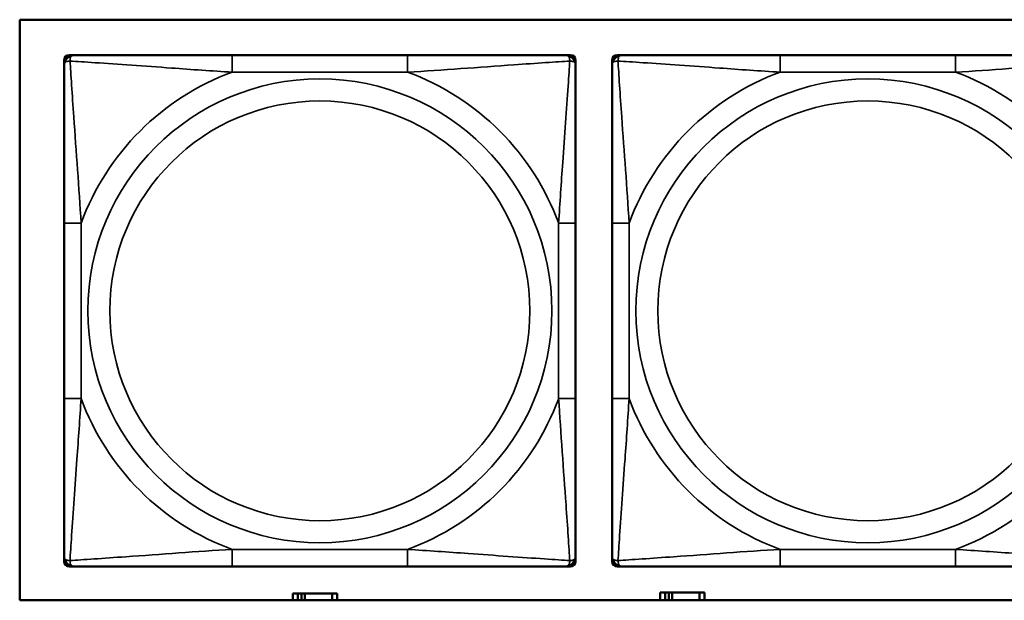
# Model space of a CAD drawing. Header units: inches. Extents: x 1.9 to 64.4, y 1.6 to 69.2.
# Tile 162 of 256: x 36.9 to 38.1, y 53.5 to 54.2. Entities that reach past the tile are written whole.
import ezdxf

# ---------------------------------------------------------------- set-up
doc = ezdxf.new("R2010")
doc.units = ezdxf.units.IN
doc.header["$MEASUREMENT"] = 0
doc.layers.add('Visible (ANSI)', color=7, linetype='Continuous', lineweight=50)
doc.layers.add('Visible Narrow (ANSI)', color=7, linetype='Continuous', lineweight=35)

msp = doc.modelspace()

# ---------------------------------------------------------------- linework, layer by layer
at = {"layer": 'Visible (ANSI)'}
for p, q in [((36.9175, 53.5167), (36.9175, 54.1872)), ((36.9175, 54.1872), (39.4857, 54.1872)), ((36.9746, 54.1463), (36.9805, 54.1463)), ((37.3651, 54.1463), (37.1628, 54.1463)), ((37.5474, 54.1463), (37.5533, 54.1463)), ((37.6072, 54.1463), (37.6131, 54.1463)), ((37.9977, 54.1463), (37.7954, 54.1463)), ((36.9687, 54.1345), (36.9687, 54.1404)), ((37.5592, 54.1404), (37.5592, 54.1345)), ((37.6012, 54.1345), (37.6012, 54.1404)), ((36.9687, 53.9522), (36.9687, 53.7499)), ((37.5592, 53.7499), (37.5592, 53.9522)), ((37.6012, 53.9522), (37.6012, 53.7499)), ((36.9687, 53.5617), (36.9687, 53.5676)), ((37.5592, 53.5676), (37.5592, 53.5617)), ((37.6012, 53.5617), (37.6012, 53.5676)), ((36.9805, 53.5558), (36.9746, 53.5558)), ((37.1628, 53.5558), (37.3651, 53.5558)), ((37.5533, 53.5558), (37.5474, 53.5558)), ((37.6131, 53.5558), (37.6072, 53.5558)), ((37.7954, 53.5558), (37.9977, 53.5558)), ((37.2387, 53.5246), (37.2329, 53.5246)), ((37.2329, 53.5246), (37.2329, 53.5167)), ((37.2387, 53.5246), (37.2427, 53.5246)), ((37.2387, 53.5167), (37.2387, 53.5246)), ((37.2427, 53.5167), (37.2427, 53.5246)), ((37.2427, 53.5246), (37.2468, 53.5246)), ((37.2468, 53.5246), (37.2468, 53.5167)), ((37.2468, 53.5246), (37.278, 53.5246)), ((37.278, 53.5246), (37.278, 53.5167)), ((37.2839, 53.5246), (37.278, 53.5246)), ((37.2839, 53.5167), (37.2839, 53.5246)), ((37.6627, 53.5256), (37.6569, 53.5256)), ((37.6569, 53.5256), (37.6569, 53.5167)), ((37.6627, 53.5256), (37.6667, 53.5256)), ((37.6627, 53.5167), (37.6627, 53.5256)), ((37.6667, 53.5167), (37.6667, 53.5256)), ((37.6667, 53.5256), (37.6708, 53.5256)), ((37.6708, 53.5256), (37.6708, 53.5167)), ((37.6708, 53.5256), (37.702, 53.5256)), ((37.702, 53.5256), (37.702, 53.5167)), ((37.7079, 53.5256), (37.702, 53.5256)), ((37.7079, 53.5167), (37.7079, 53.5256)), ((39.4857, 53.5167), (36.9175, 53.5167))]:
    msp.add_line(p, q, dxfattribs=at)
for centre, radius, start, end in [((36.9746, 54.1404), 0.00591, 90, 180), ((36.9805, 54.1345), 0.0118, 90, 180), ((37.5474, 54.1345), 0.0118, 0, 90), ((37.5533, 54.1404), 0.00591, 0, 90), ((37.6072, 54.1404), 0.00591, 90, 180), ((37.6131, 54.1345), 0.0118, 90, 180), ((36.9805, 53.5676), 0.0118, 180, 270), ((37.5474, 53.5676), 0.0118, 270, 0), ((37.6131, 53.5676), 0.0118, 180, 270), ((36.9746, 53.5617), 0.00591, 180, 270), ((37.5533, 53.5617), 0.00591, 270, 0), ((37.6072, 53.5617), 0.00591, 180, 270)]:
    msp.add_arc(centre, radius, start, end, dxfattribs=at)
for points, knots in [([(37.1628, 54.1463), (37.1392, 54.1463), (37.1152, 54.1463), (37.0918, 54.1463), (37.0611, 54.1463), (37.0303, 54.1463), (37.007, 54.1463), (36.995, 54.1463), (36.9854, 54.1463), (36.9805, 54.1463)], [0.2569537, 0.2569537, 0.2569537, 0.2569537, 0.4371919, 0.4371919, 0.4371919, 0.6739428, 0.6739428, 0.6739428, 0.7963818, 0.7963818, 0.7963818, 0.7963818]), ([(37.5474, 54.1463), (37.5417, 54.1463), (37.5292, 54.1463), (37.514, 54.1463), (37.4906, 54.1463), (37.4614, 54.1463), (37.4324, 54.1463), (37.4102, 54.1463), (37.3875, 54.1463), (37.3651, 54.1463)], [-0.7968224, -0.7968224, -0.7968224, -0.7968224, -0.6514613, -0.6514613, -0.6514613, -0.427691, -0.427691, -0.427691, -0.2569517, -0.2569517, -0.2569517, -0.2569517]), ([(37.7954, 54.1463), (37.7717, 54.1463), (37.7477, 54.1463), (37.7244, 54.1463), (37.6937, 54.1463), (37.6628, 54.1463), (37.6396, 54.1463), (37.6275, 54.1463), (37.6179, 54.1463), (37.6131, 54.1463)], [0.2569537, 0.2569537, 0.2569537, 0.2569537, 0.4371919, 0.4371919, 0.4371919, 0.6739428, 0.6739428, 0.6739428, 0.7963818, 0.7963818, 0.7963818, 0.7963818]), ([(38.18, 54.1463), (38.1743, 54.1463), (38.1618, 54.1463), (38.1465, 54.1463), (38.1231, 54.1463), (38.094, 54.1463), (38.0649, 54.1463), (38.0427, 54.1463), (38.0201, 54.1463), (37.9977, 54.1463)], [-0.7968224, -0.7968224, -0.7968224, -0.7968224, -0.6514613, -0.6514613, -0.6514613, -0.427691, -0.427691, -0.427691, -0.2569517, -0.2569517, -0.2569517, -0.2569517]), ([(36.9687, 54.1345), (36.9687, 54.1288), (36.9687, 54.1163), (36.9687, 54.1011), (36.9687, 54.0776), (36.9687, 54.0485), (36.9687, 54.0194), (36.9687, 53.9973), (36.9687, 53.9746), (36.9687, 53.9522)], [-0.7968224, -0.7968224, -0.7968224, -0.7968224, -0.6514613, -0.6514613, -0.6514613, -0.427691, -0.427691, -0.427691, -0.2569517, -0.2569517, -0.2569517, -0.2569517]), ([(37.5592, 53.9522), (37.5592, 53.9759), (37.5592, 53.9998), (37.5592, 54.0232), (37.5592, 54.0539), (37.5592, 54.0848), (37.5592, 54.108), (37.5592, 54.12), (37.5592, 54.1297), (37.5592, 54.1345)], [0.2569537, 0.2569537, 0.2569537, 0.2569537, 0.4371919, 0.4371919, 0.4371919, 0.6739428, 0.6739428, 0.6739428, 0.7963818, 0.7963818, 0.7963818, 0.7963818]), ([(37.6012, 54.1345), (37.6012, 54.1288), (37.6012, 54.1163), (37.6012, 54.1011), (37.6012, 54.0776), (37.6012, 54.0485), (37.6012, 54.0194), (37.6012, 53.9973), (37.6012, 53.9746), (37.6012, 53.9522)], [-0.7968224, -0.7968224, -0.7968224, -0.7968224, -0.6514613, -0.6514613, -0.6514613, -0.427691, -0.427691, -0.427691, -0.2569517, -0.2569517, -0.2569517, -0.2569517]), ([(36.9687, 53.7499), (36.9687, 53.7262), (36.9687, 53.7022), (36.9687, 53.6789), (36.9687, 53.6482), (36.9687, 53.6173), (36.9687, 53.5941), (36.9687, 53.5821), (36.9687, 53.5724), (36.9687, 53.5676)], [0.2569537, 0.2569537, 0.2569537, 0.2569537, 0.4371919, 0.4371919, 0.4371919, 0.6739428, 0.6739428, 0.6739428, 0.7963818, 0.7963818, 0.7963818, 0.7963818]), ([(37.5592, 53.5676), (37.5592, 53.5733), (37.5592, 53.5858), (37.5592, 53.601), (37.5592, 53.6245), (37.5592, 53.6536), (37.5592, 53.6827), (37.5592, 53.7048), (37.5592, 53.7275), (37.5592, 53.7499)], [-0.7968224, -0.7968224, -0.7968224, -0.7968224, -0.6514613, -0.6514613, -0.6514613, -0.427691, -0.427691, -0.427691, -0.2569517, -0.2569517, -0.2569517, -0.2569517]), ([(37.6012, 53.7499), (37.6012, 53.7262), (37.6012, 53.7022), (37.6012, 53.6789), (37.6012, 53.6482), (37.6012, 53.6173), (37.6012, 53.5941), (37.6012, 53.5821), (37.6012, 53.5724), (37.6012, 53.5676)], [0.2569537, 0.2569537, 0.2569537, 0.2569537, 0.4371919, 0.4371919, 0.4371919, 0.6739428, 0.6739428, 0.6739428, 0.7963818, 0.7963818, 0.7963818, 0.7963818]), ([(36.9805, 53.5558), (36.9862, 53.5558), (36.9987, 53.5558), (37.0139, 53.5558), (37.0374, 53.5558), (37.0665, 53.5558), (37.0956, 53.5558), (37.1178, 53.5558), (37.1404, 53.5558), (37.1628, 53.5558)], [-0.7968224, -0.7968224, -0.7968224, -0.7968224, -0.6514613, -0.6514613, -0.6514613, -0.427691, -0.427691, -0.427691, -0.2569517, -0.2569517, -0.2569517, -0.2569517]), ([(37.3651, 53.5558), (37.3888, 53.5558), (37.4128, 53.5558), (37.4361, 53.5558), (37.4668, 53.5558), (37.4977, 53.5558), (37.5209, 53.5558), (37.533, 53.5558), (37.5426, 53.5558), (37.5474, 53.5558)], [0.2569537, 0.2569537, 0.2569537, 0.2569537, 0.4371919, 0.4371919, 0.4371919, 0.6739428, 0.6739428, 0.6739428, 0.7963818, 0.7963818, 0.7963818, 0.7963818]), ([(37.6131, 53.5558), (37.6188, 53.5558), (37.6313, 53.5558), (37.6465, 53.5558), (37.6699, 53.5558), (37.6991, 53.5558), (37.7281, 53.5558), (37.7503, 53.5558), (37.773, 53.5558), (37.7954, 53.5558)], [-0.7968224, -0.7968224, -0.7968224, -0.7968224, -0.6514613, -0.6514613, -0.6514613, -0.427691, -0.427691, -0.427691, -0.2569517, -0.2569517, -0.2569517, -0.2569517]), ([(37.9977, 53.5558), (38.0213, 53.5558), (38.0453, 53.5558), (38.0687, 53.5558), (38.0994, 53.5558), (38.1302, 53.5558), (38.1535, 53.5558), (38.1655, 53.5558), (38.1751, 53.5558), (38.18, 53.5558)], [0.2569537, 0.2569537, 0.2569537, 0.2569537, 0.4371919, 0.4371919, 0.4371919, 0.6739428, 0.6739428, 0.6739428, 0.7963818, 0.7963818, 0.7963818, 0.7963818])]:
    msp.add_open_spline(points, degree=3, knots=knots, dxfattribs=at)
at = {"layer": 'Visible Narrow (ANSI)'}
for p, q in [((37.1628, 54.1463), (37.1628, 54.1266)), ((37.3651, 54.1463), (37.3651, 54.1266)), ((37.7954, 54.1463), (37.7954, 54.1266)), ((37.9977, 54.1463), (37.9977, 54.1266)), ((37.1628, 54.1266), (37.3651, 54.1266)), ((37.7954, 54.1266), (37.9977, 54.1266)), ((36.9687, 53.9522), (36.9884, 53.9522)), ((36.9884, 53.7499), (36.9884, 53.9522)), ((37.5396, 53.9522), (37.5396, 53.7499)), ((37.5592, 53.9522), (37.5396, 53.9522)), ((37.6012, 53.9522), (37.6209, 53.9522)), ((37.6209, 53.7499), (37.6209, 53.9522)), ((36.9687, 53.7499), (36.9884, 53.7499)), ((37.5592, 53.7499), (37.5396, 53.7499)), ((37.6012, 53.7499), (37.6209, 53.7499)), ((37.3651, 53.5755), (37.1628, 53.5755)), ((37.1628, 53.5558), (37.1628, 53.5755)), ((37.3651, 53.5558), (37.3651, 53.5755)), ((37.9977, 53.5755), (37.7954, 53.5755)), ((37.7954, 53.5558), (37.7954, 53.5755)), ((37.9977, 53.5558), (37.9977, 53.5755))]:
    msp.add_line(p, q, dxfattribs=at)
for centre, radius in [((37.264, 53.851), 0.2678), ((37.8965, 53.851), 0.2678), ((37.264, 53.851), 0.2424), ((37.8965, 53.851), 0.2424)]:
    msp.add_circle(centre, radius, dxfattribs=at)
for centre, start, end in [((37.264, 53.851), 110.1547, 159.8453), ((37.264, 53.851), 20.1547, 69.8453), ((37.8965, 53.851), 110.1547, 159.8453), ((37.8965, 53.851), 20.1547, 69.8453), ((37.264, 53.851), 200.1547, 249.8453), ((37.264, 53.851), 290.1547, 339.8453), ((37.8965, 53.851), 200.1547, 249.8453), ((37.8965, 53.851), 290.1547, 339.8453)]:
    msp.add_arc(centre, 0.2936, start, end, dxfattribs=at)
for points, knots in [([(36.9756, 54.1395), (36.9755, 54.1403), (36.9756, 54.1411), (36.9758, 54.1425), (36.976, 54.1432), (36.9765, 54.1441), (36.9767, 54.1444), (36.977, 54.1448), (36.9771, 54.145), (36.9774, 54.1453), (36.9776, 54.1454), (36.9782, 54.1458), (36.9786, 54.146), (36.9795, 54.1463), (36.98, 54.1463), (36.9805, 54.1463)], [-0.00023197, -0.00023197, -0.00023197, -0.00023197, 0.00913095, 0.00913095, 0.01983142, 0.01983142, 0.02651922, 0.02651922, 0.02986312, 0.02986312, 0.03521335, 0.03521335, 0.04377373, 0.04377373, 0.0532704, 0.0532704, 0.0532704, 0.0532704]), ([(37.5474, 54.1463), (37.548, 54.1463), (37.5485, 54.1463), (37.5494, 54.146), (37.5497, 54.1458), (37.5503, 54.1454), (37.5505, 54.1453), (37.5508, 54.145), (37.551, 54.1448), (37.5513, 54.1444), (37.5515, 54.1441), (37.5519, 54.1432), (37.5521, 54.1425), (37.5524, 54.1411), (37.5524, 54.1403), (37.5524, 54.1395)], [-0.0532704, -0.0532704, -0.0532704, -0.0532704, -0.04377373, -0.04377373, -0.03521335, -0.03521335, -0.02986312, -0.02986312, -0.02651922, -0.02651922, -0.01983142, -0.01983142, -0.00913095, -0.00913095, 0.00023197, 0.00023197, 0.00023197, 0.00023197]), ([(37.6081, 54.1395), (37.6081, 54.1403), (37.6081, 54.1411), (37.6084, 54.1425), (37.6086, 54.1432), (37.609, 54.1441), (37.6092, 54.1444), (37.6095, 54.1448), (37.6096, 54.145), (37.61, 54.1453), (37.6102, 54.1454), (37.6107, 54.1458), (37.6111, 54.146), (37.612, 54.1463), (37.6125, 54.1463), (37.6131, 54.1463)], [-0.00023197, -0.00023197, -0.00023197, -0.00023197, 0.00913095, 0.00913095, 0.01983142, 0.01983142, 0.02651922, 0.02651922, 0.02986312, 0.02986312, 0.03521335, 0.03521335, 0.04377373, 0.04377373, 0.0532704, 0.0532704, 0.0532704, 0.0532704]), ([(36.9687, 54.1345), (36.9687, 54.135), (36.9688, 54.1355), (36.969, 54.1364), (36.9692, 54.1368), (36.9696, 54.1374), (36.9697, 54.1376), (36.9701, 54.1379), (36.9702, 54.138), (36.9706, 54.1384), (36.9709, 54.1386), (36.9718, 54.139), (36.9725, 54.1392), (36.974, 54.1394), (36.9747, 54.1395), (36.9756, 54.1395)], [-0.0532704, -0.0532704, -0.0532704, -0.0532704, -0.04377373, -0.04377373, -0.03521335, -0.03521335, -0.02986312, -0.02986312, -0.02651922, -0.02651922, -0.01983142, -0.01983142, -0.00913095, -0.00913095, 0.00023197, 0.00023197, 0.00023197, 0.00023197]), ([(36.9756, 54.1395), (36.9832, 54.139), (36.9932, 54.1383), (37.0303, 54.1359), (37.062, 54.1336), (37.1162, 54.1297), (37.1395, 54.128), (37.1628, 54.1266)], [-0.7478145, -0.7478145, -0.7478145, -0.7478145, -0.6493253, -0.6493253, -0.427691, -0.427691, -0.2569537, -0.2569537, -0.2569537, -0.2569537]), ([(36.9884, 53.9522), (36.986, 53.9927), (36.9827, 54.035), (36.9781, 54.1007), (36.9765, 54.1251), (36.9756, 54.1395)], [0.2569517, 0.2569517, 0.2569517, 0.2569517, 0.5559983, 0.5559983, 0.7482818, 0.7482818, 0.7482818, 0.7482818]), ([(37.3651, 54.1266), (37.4056, 54.129), (37.448, 54.1323), (37.5136, 54.1369), (37.538, 54.1386), (37.5524, 54.1395)], [0.2569517, 0.2569517, 0.2569517, 0.2569517, 0.5559983, 0.5559983, 0.7482818, 0.7482818, 0.7482818, 0.7482818]), ([(37.5524, 54.1395), (37.5519, 54.1318), (37.5513, 54.1218), (37.5488, 54.0848), (37.5465, 54.053), (37.5426, 53.9988), (37.541, 53.9756), (37.5396, 53.9522)], [-0.7478145, -0.7478145, -0.7478145, -0.7478145, -0.6493253, -0.6493253, -0.427691, -0.427691, -0.2569537, -0.2569537, -0.2569537, -0.2569537]), ([(37.5524, 54.1395), (37.5532, 54.1395), (37.554, 54.1394), (37.5554, 54.1392), (37.5561, 54.139), (37.557, 54.1386), (37.5573, 54.1384), (37.5578, 54.138), (37.5579, 54.1379), (37.5582, 54.1376), (37.5584, 54.1374), (37.5587, 54.1368), (37.5589, 54.1364), (37.5592, 54.1355), (37.5592, 54.135), (37.5592, 54.1345)], [-0.00023197, -0.00023197, -0.00023197, -0.00023197, 0.00913095, 0.00913095, 0.01983142, 0.01983142, 0.02651922, 0.02651922, 0.02986312, 0.02986312, 0.03521335, 0.03521335, 0.04377373, 0.04377373, 0.0532704, 0.0532704, 0.0532704, 0.0532704]), ([(37.6012, 54.1345), (37.6012, 54.135), (37.6013, 54.1355), (37.6016, 54.1364), (37.6017, 54.1368), (37.6021, 54.1374), (37.6023, 54.1376), (37.6026, 54.1379), (37.6027, 54.138), (37.6032, 54.1384), (37.6035, 54.1386), (37.6044, 54.139), (37.6051, 54.1392), (37.6065, 54.1394), (37.6073, 54.1395), (37.6081, 54.1395)], [-0.0532704, -0.0532704, -0.0532704, -0.0532704, -0.04377373, -0.04377373, -0.03521335, -0.03521335, -0.02986312, -0.02986312, -0.02651922, -0.02651922, -0.01983142, -0.01983142, -0.00913095, -0.00913095, 0.00023197, 0.00023197, 0.00023197, 0.00023197]), ([(37.6081, 54.1395), (37.6158, 54.139), (37.6258, 54.1383), (37.6628, 54.1359), (37.6945, 54.1336), (37.7488, 54.1297), (37.772, 54.128), (37.7954, 54.1266)], [-0.7478145, -0.7478145, -0.7478145, -0.7478145, -0.6493253, -0.6493253, -0.427691, -0.427691, -0.2569537, -0.2569537, -0.2569537, -0.2569537]), ([(37.6209, 53.9522), (37.6185, 53.9927), (37.6152, 54.035), (37.6106, 54.1007), (37.609, 54.1251), (37.6081, 54.1395)], [0.2569517, 0.2569517, 0.2569517, 0.2569517, 0.5559983, 0.5559983, 0.7482818, 0.7482818, 0.7482818, 0.7482818]), ([(37.9977, 54.1266), (38.0381, 54.129), (38.0805, 54.1323), (38.1462, 54.1369), (38.1706, 54.1386), (38.1849, 54.1395)], [0.2569517, 0.2569517, 0.2569517, 0.2569517, 0.5559983, 0.5559983, 0.7482818, 0.7482818, 0.7482818, 0.7482818]), ([(36.9756, 53.5626), (36.976, 53.5703), (36.9767, 53.5803), (36.9792, 53.6173), (36.9814, 53.649), (36.9853, 53.7033), (36.987, 53.7265), (36.9884, 53.7499)], [-0.7478145, -0.7478145, -0.7478145, -0.7478145, -0.6493253, -0.6493253, -0.427691, -0.427691, -0.2569537, -0.2569537, -0.2569537, -0.2569537]), ([(37.5396, 53.7499), (37.542, 53.7094), (37.5453, 53.6671), (37.5499, 53.6014), (37.5515, 53.577), (37.5524, 53.5626)], [0.2569517, 0.2569517, 0.2569517, 0.2569517, 0.5559983, 0.5559983, 0.7482818, 0.7482818, 0.7482818, 0.7482818]), ([(37.6081, 53.5626), (37.6086, 53.5703), (37.6092, 53.5803), (37.6117, 53.6173), (37.614, 53.649), (37.6179, 53.7033), (37.6195, 53.7265), (37.6209, 53.7499)], [-0.7478145, -0.7478145, -0.7478145, -0.7478145, -0.6493253, -0.6493253, -0.427691, -0.427691, -0.2569537, -0.2569537, -0.2569537, -0.2569537]), ([(37.1628, 53.5755), (37.1223, 53.5731), (37.08, 53.5698), (37.0143, 53.5652), (36.9899, 53.5635), (36.9756, 53.5626)], [0.2569517, 0.2569517, 0.2569517, 0.2569517, 0.5559983, 0.5559983, 0.7482818, 0.7482818, 0.7482818, 0.7482818]), ([(37.5524, 53.5626), (37.5447, 53.5631), (37.5347, 53.5638), (37.4977, 53.5662), (37.466, 53.5685), (37.4117, 53.5724), (37.3885, 53.574), (37.3651, 53.5755)], [-0.7478145, -0.7478145, -0.7478145, -0.7478145, -0.6493253, -0.6493253, -0.427691, -0.427691, -0.2569537, -0.2569537, -0.2569537, -0.2569537]), ([(37.7954, 53.5755), (37.7549, 53.5731), (37.7125, 53.5698), (37.6469, 53.5652), (37.6225, 53.5635), (37.6081, 53.5626)], [0.2569517, 0.2569517, 0.2569517, 0.2569517, 0.5559983, 0.5559983, 0.7482818, 0.7482818, 0.7482818, 0.7482818]), ([(38.1849, 53.5626), (38.1773, 53.5631), (38.1673, 53.5638), (38.1302, 53.5662), (38.0985, 53.5685), (38.0443, 53.5724), (38.021, 53.574), (37.9977, 53.5755)], [-0.7478145, -0.7478145, -0.7478145, -0.7478145, -0.6493253, -0.6493253, -0.427691, -0.427691, -0.2569537, -0.2569537, -0.2569537, -0.2569537]), ([(36.9756, 53.5626), (36.9747, 53.5626), (36.974, 53.5627), (36.9725, 53.5629), (36.9718, 53.5631), (36.9709, 53.5635), (36.9706, 53.5637), (36.9702, 53.5641), (36.9701, 53.5642), (36.9697, 53.5645), (36.9696, 53.5647), (36.9692, 53.5653), (36.969, 53.5657), (36.9688, 53.5665), (36.9687, 53.567), (36.9687, 53.5676)], [-0.00023197, -0.00023197, -0.00023197, -0.00023197, 0.00913095, 0.00913095, 0.01983142, 0.01983142, 0.02651922, 0.02651922, 0.02986312, 0.02986312, 0.03521335, 0.03521335, 0.04377373, 0.04377373, 0.0532704, 0.0532704, 0.0532704, 0.0532704]), ([(37.5592, 53.5676), (37.5592, 53.567), (37.5592, 53.5665), (37.5589, 53.5657), (37.5587, 53.5653), (37.5584, 53.5647), (37.5582, 53.5645), (37.5579, 53.5642), (37.5578, 53.5641), (37.5573, 53.5637), (37.557, 53.5635), (37.5561, 53.5631), (37.5554, 53.5629), (37.554, 53.5627), (37.5532, 53.5626), (37.5524, 53.5626)], [-0.0532704, -0.0532704, -0.0532704, -0.0532704, -0.04377373, -0.04377373, -0.03521335, -0.03521335, -0.02986312, -0.02986312, -0.02651922, -0.02651922, -0.01983142, -0.01983142, -0.00913095, -0.00913095, 0.00023197, 0.00023197, 0.00023197, 0.00023197]), ([(37.6081, 53.5626), (37.6073, 53.5626), (37.6065, 53.5627), (37.6051, 53.5629), (37.6044, 53.5631), (37.6035, 53.5635), (37.6032, 53.5637), (37.6027, 53.5641), (37.6026, 53.5642), (37.6023, 53.5645), (37.6021, 53.5647), (37.6017, 53.5653), (37.6016, 53.5657), (37.6013, 53.5665), (37.6012, 53.567), (37.6012, 53.5676)], [-0.00023197, -0.00023197, -0.00023197, -0.00023197, 0.00913095, 0.00913095, 0.01983142, 0.01983142, 0.02651922, 0.02651922, 0.02986312, 0.02986312, 0.03521335, 0.03521335, 0.04377373, 0.04377373, 0.0532704, 0.0532704, 0.0532704, 0.0532704]), ([(36.9805, 53.5558), (36.98, 53.5558), (36.9795, 53.5558), (36.9786, 53.5561), (36.9782, 53.5563), (36.9776, 53.5567), (36.9774, 53.5568), (36.9771, 53.5571), (36.977, 53.5573), (36.9767, 53.5577), (36.9765, 53.558), (36.976, 53.5589), (36.9758, 53.5596), (36.9756, 53.561), (36.9755, 53.5618), (36.9756, 53.5626)], [-0.0532704, -0.0532704, -0.0532704, -0.0532704, -0.04377373, -0.04377373, -0.03521335, -0.03521335, -0.02986312, -0.02986312, -0.02651922, -0.02651922, -0.01983142, -0.01983142, -0.00913095, -0.00913095, 0.00023197, 0.00023197, 0.00023197, 0.00023197]), ([(37.5524, 53.5626), (37.5524, 53.5618), (37.5524, 53.561), (37.5521, 53.5596), (37.5519, 53.5589), (37.5515, 53.558), (37.5513, 53.5577), (37.551, 53.5573), (37.5508, 53.5571), (37.5505, 53.5568), (37.5503, 53.5567), (37.5497, 53.5563), (37.5494, 53.5561), (37.5485, 53.5558), (37.548, 53.5558), (37.5474, 53.5558)], [-0.00023197, -0.00023197, -0.00023197, -0.00023197, 0.00913095, 0.00913095, 0.01983142, 0.01983142, 0.02651922, 0.02651922, 0.02986312, 0.02986312, 0.03521335, 0.03521335, 0.04377373, 0.04377373, 0.0532704, 0.0532704, 0.0532704, 0.0532704]), ([(37.6131, 53.5558), (37.6125, 53.5558), (37.612, 53.5558), (37.6111, 53.5561), (37.6107, 53.5563), (37.6102, 53.5567), (37.61, 53.5568), (37.6096, 53.5571), (37.6095, 53.5573), (37.6092, 53.5577), (37.609, 53.558), (37.6086, 53.5589), (37.6084, 53.5596), (37.6081, 53.561), (37.6081, 53.5618), (37.6081, 53.5626)], [-0.0532704, -0.0532704, -0.0532704, -0.0532704, -0.04377373, -0.04377373, -0.03521335, -0.03521335, -0.02986312, -0.02986312, -0.02651922, -0.02651922, -0.01983142, -0.01983142, -0.00913095, -0.00913095, 0.00023197, 0.00023197, 0.00023197, 0.00023197])]:
    msp.add_open_spline(points, degree=3, knots=knots, dxfattribs=at)

doc.saveas('drawing.dxf')
